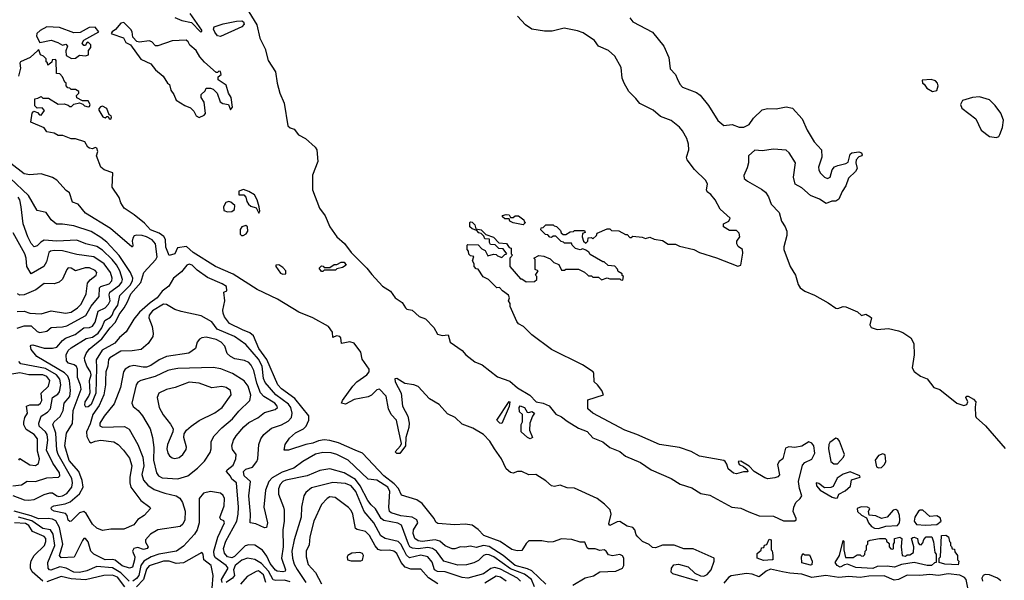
# Model space of a CAD drawing. Extents: x 2029662 to 2246637, y 225654 to 401419.
# Tile 142 of 256: x 2085153 to 2092079, y 345040 to 348981. Entities that reach past the tile are written whole.
import ezdxf

# ---------------------------------------------------------------- set-up
doc = ezdxf.new("R2010")
doc.units = 0

msp = doc.modelspace()

# ---------------------------------------------------------------- linework, layer by layer
at = {"layer": '0CON20XD'}
for points in [[(2086701.1, 349141.1), (2086822.2, 348945), (2086841.3, 348851.3), (2086880, 348775), (2086899.9, 348695), (2086952.5, 348615), (2086964.7, 348534.7), (2086984.1, 348465), (2087012.6, 348395), (2087040, 348235), (2087055, 348221.1), (2087085, 348210.8), (2087115, 348171.4), (2087164.3, 348145), (2087232.3, 348085), (2087242.5, 348065), (2087251.1, 347985), (2087212.8, 347887.2), (2087212.5, 347785), (2087261, 347655), (2087302.9, 347602.9), (2087333.7, 347525), (2087383.3, 347455), (2087437, 347407), (2087485, 347345.4), (2087595.3, 347235.3), (2087629.2, 347189.2), (2087705, 347107.5), (2087761.7, 347071.7), (2087795, 347025.6), (2087843.8, 346993.8), (2087865.8, 346955), (2087876.5, 346946.5), (2087915, 346939.5), (2087963.9, 346893.9), (2088007.2, 346877.2), (2088066.5, 346816.5), (2088091.5, 346771.5), (2088125, 346761.6), (2088166.6, 346766.6), (2088180.8, 346715), (2088265, 346654.6), (2088292.2, 346625), (2088354.5, 346575), (2088405.6, 346555), (2088515, 346471.4), (2088601, 346441), (2088655, 346392.5), (2088741.6, 346341.6), (2088785, 346295.9), (2088835.6, 346285.6), (2088877.6, 346267.6), (2088925, 346209.1), (2088965, 346190.5), (2089005, 346158.1), (2089085, 346109.2), (2089145, 346085.3), (2089185, 346041.9), (2089255, 346014.8), (2089303.2, 345975), (2089375.4, 345945.4), (2089415, 345913.4), (2089518.8, 345868.8), (2089595, 345816.2), (2089736.5, 345756.5), (2089800, 345715), (2089880.2, 345690.2), (2089945, 345649.6), (2090008.7, 345638.7), (2090163.1, 345555), (2090225, 345548.2), (2090281.3, 345521.3), (2090355, 345494.1), (2090455, 345491.9), (2090525, 345459.1)], [(2086245, 348996.4), (2086294.2, 348975), (2086360.9, 348960.9), (2086425, 348896), (2086435, 348897.5), (2086435, 348908), (2086352.7, 349025)], [(2090525, 345459.1), (2090605, 345459.5), (2090614.2, 345465), (2090615.3, 345475), (2090593.9, 345523.9), (2090597.3, 345555), (2090612.2, 345587.8), (2090644.1, 345615), (2090654.7, 345635), (2090637.6, 345685), (2090632.4, 345735), (2090660.2, 345849.8), (2090675, 345868), (2090725, 345892.5), (2090747.2, 345935), (2090740.2, 345985), (2090725, 346005.4), (2090705, 346013.6), (2090655, 345983.8), (2090605, 345973.8), (2090562.3, 345977.7), (2090540.7, 345969.3), (2090522.2, 345895), (2090495, 345874.4), (2090482.7, 345855), (2090497.9, 345782.1), (2090485, 345768.1), (2090465, 345760), (2090415, 345753.8), (2090395, 345760), (2090320, 345805), (2090285, 345842.5), (2090225, 345878), (2090207.5, 345875), (2090213.3, 345855), (2090245, 345840), (2090269.3, 345819.3), (2090275, 345802.5), (2090245, 345802.5), (2090195, 345788.8), (2090175, 345794), (2090136.7, 345825), (2090126.4, 345856.4), (2090116.4, 345876.4), (2090105, 345882.5), (2089935, 345913.8), (2089875.6, 345945.6), (2089795, 345974.2), (2089653.3, 345995), (2089495, 346064.4), (2089408.8, 346095), (2089183.8, 346215), (2089150, 346245), (2089150, 346310), (2089260, 346345), (2089247.5, 346375), (2089217.5, 346415), (2089193.3, 346435), (2089192.5, 346495), (2089187.5, 346505), (2089112.5, 346555), (2088893, 346663), (2088755.7, 346765.7), (2088696.7, 346825), (2088662.7, 346842.7), (2088649.3, 346859.3), (2088602.5, 346965), (2088602.5, 346985), (2088592.5, 347005), (2088597.5, 347025), (2088592.5, 347045), (2088550, 347075), (2088528.3, 347098.3), (2088510, 347095), (2088450, 347155), (2088413.6, 347173.6), (2088378.3, 347228.3), (2088365, 347230), (2088350, 347245), (2088350, 347265), (2088337.5, 347285), (2088347, 347317), (2088325, 347320), (2088311.7, 347331.7), (2088310, 347355), (2088300, 347365), (2088300, 347395), (2088305, 347400), (2088378.3, 347398.3), (2088405, 347370), (2088428.3, 347358.3), (2088445, 347320), (2088485, 347332.5), (2088505, 347330), (2088515, 347320), (2088545, 347310), (2088565, 347330), (2088580, 347335), (2088555, 347370), (2088523, 347373), (2088497.5, 347397.5), (2088465, 347400), (2088457.5, 347415), (2088458.3, 347438.3), (2088425, 347440), (2088418.3, 347458.3), (2088398.3, 347478.3), (2088381.7, 347481.7), (2088368.3, 347498.3), (2088335, 347510), (2088320, 347525), (2088320, 347555), (2088325, 347560), (2088335, 347557.5), (2088355, 347540), (2088361.7, 347511.7), (2088400, 347505), (2088431.7, 347471.7), (2088485, 347452.5), (2088522.5, 347412.5), (2088577, 347407), (2088595, 347380), (2088610, 347375), (2088610, 347335), (2088620, 347325), (2088600, 347305), (2088600, 347245), (2088675, 347160), (2088685, 347160), (2088715, 347137.5), (2088775, 347140), (2088790, 347155), (2088790, 347175), (2088782.5, 347185), (2088800, 347215), (2088780, 347225), (2088780, 347295), (2088770, 347305), (2088805, 347322.5), (2088839.3, 347319.3), (2088885, 347300), (2088910, 347275), (2088945, 347260), (2088965, 347220), (2088985, 347220), (2088995, 347227.5), (2089085, 347227.5), (2089127, 347207), (2089148.3, 347188.3), (2089155, 347180), (2089175, 347180), (2089185, 347170), (2089225, 347170), (2089245, 347152.5), (2089285, 347167.5), (2089305, 347160), (2089375, 347160), (2089381.7, 347151.7), (2089395, 347150), (2089400, 347175), (2089391.7, 347181.7), (2089390, 347195), (2089361.7, 347211.7), (2089358.3, 347228.3), (2089338.3, 347248.3), (2089293, 347253), (2089265, 347280), (2089255, 347280), (2089165, 347330), (2089156.4, 347346.4), (2089135, 347360), (2089115, 347370), (2089095, 347362.5), (2089063, 347373), (2089040, 347395), (2089035, 347410), (2088985, 347410), (2088978.3, 347418.3), (2088961.7, 347421.7), (2088925, 347460), (2088905, 347460), (2088895, 347450), (2088881.7, 347451.7), (2088868.3, 347468.3), (2088851.7, 347471.7), (2088820, 347505), (2088821.7, 347518.3), (2088835, 347520), (2088855, 347540), (2088905, 347540), (2088911.7, 347531.7), (2088928.3, 347528.3), (2088958.3, 347498.3), (2088961.7, 347481.7), (2088975, 347470), (2088995, 347470), (2089025, 347490), (2089048.3, 347491.7), (2089055, 347500), (2089125, 347500), (2089130, 347485), (2089111.7, 347478.3), (2089110, 347455), (2089120, 347425), (2089135, 347410), (2089150, 347425), (2089151.7, 347448.3), (2089175, 347450), (2089185, 347440), (2089210, 347465), (2089215, 347480), (2089285, 347510), (2089305, 347510), (2089315, 347500), (2089367, 347497), (2089415, 347470), (2089425, 347470), (2089445, 347450), (2089455, 347450), (2089465, 347460), (2089531.7, 347451.7), (2089555, 347442.5), (2089585, 347452.5), (2089615, 347437.5), (2089675, 347428.8), (2089713.6, 347403.6), (2089765, 347403.3), (2089795, 347390), (2089895, 347366), (2089934.1, 347344.1), (2090055, 347308), (2090205, 347248.8), (2090225, 347256.2), (2090239.5, 347340.5), (2090238.2, 347365), (2090207.8, 347387.8), (2090197.9, 347405), (2090198.4, 347425), (2090219.7, 347455), (2090215, 347480), (2090195, 347499.4), (2090145, 347498.2), (2090103.5, 347525), (2090104.5, 347545), (2090140.9, 347565), (2090149.7, 347585), (2090079.7, 347649.7), (2090045, 347714.6), (2090015, 347751.8), (2089989.9, 347769.9), (2089985.2, 347785), (2089990.8, 347825), (2089979.7, 347849.7), (2089898.8, 347928.8), (2089847.1, 347995), (2089843.3, 348015), (2089859.6, 348065), (2089856.6, 348105), (2089845.2, 348145), (2089815, 348198.6), (2089795, 348224.4), (2089735, 348273.2), (2089661, 348301), (2089608.2, 348345), (2089515, 348391.8), (2089488.1, 348428.1), (2089437.3, 348477.3), (2089405.5, 348534.5), (2089389.9, 348569.9), (2089384.2, 348644.2), (2089340, 348725), (2089295, 348765.4), (2089224, 348794), (2089195.8, 348835.8), (2089117.5, 348887.5), (2089077.8, 348902.2), (2088982.3, 348922.3), (2088899.6, 348900.4), (2088845, 348901.2), (2088755, 348913.6), (2088711.1, 348945), (2088655.8, 349005.8)], [(2089445, 348994.3), (2089466.2, 348966.2), (2089605, 348892.5), (2089685.2, 348795.2), (2089718.6, 348715), (2089729.2, 348635), (2089766.4, 348596.4), (2089777.7, 348567.7), (2089796.8, 348526.8), (2089815, 348506.2), (2089915, 348468.4), (2089940.5, 348450.5), (2089998.7, 348378.7), (2090063.4, 348273.4), (2090105, 348237.6), (2090165, 348243.8), (2090215, 348225.2), (2090246.1, 348226.1), (2090285, 348244.6), (2090315, 348289.6), (2090375, 348347.5), (2090414.2, 348355.8), (2090475, 348354.7), (2090545, 348368), (2090589.7, 348359.7), (2090656.8, 348285), (2090692.3, 348205), (2090742.6, 348122.6), (2090792.1, 348065), (2090794.3, 348015), (2090772.7, 347945), (2090774.2, 347925), (2090784.1, 347905), (2090813.8, 347873.8), (2090835, 347864.4), (2090853.1, 347875), (2090860.9, 347899.1), (2090867.7, 347925), (2090885, 347946.2), (2090906.8, 347956.8), (2090965, 347969.4), (2090979.6, 347980.4), (2090994.5, 348035), (2091006.2, 348045), (2091055, 348051.4), (2091073.3, 348045), (2091079.3, 348030.7), (2091076.2, 348023.8), (2091055, 348016.7), (2091036.2, 347995), (2091033.8, 347975), (2091044.2, 347935), (2091031.9, 347915), (2090982.6, 347867.4), (2090965, 347812.5), (2090937.4, 347772.6), (2090915, 347718.8), (2090895, 347705.9), (2090865, 347706), (2090825, 347689.6), (2090779.2, 347719.2), (2090716.7, 347745), (2090655, 347798.9), (2090608.7, 347825), (2090596.4, 347875), (2090610.7, 347975), (2090565.9, 348045), (2090545, 348063.4), (2090455, 348070.5), (2090375, 348060), (2090325, 348064.2), (2090280.2, 348025), (2090279, 347975), (2090269.6, 347939.6), (2090246.1, 347885), (2090249.4, 347865), (2090272.5, 347845), (2090370.8, 347790.8), (2090398.9, 347768.9), (2090421.1, 347735), (2090439.4, 347685), (2090495.3, 347625), (2090510.8, 347565), (2090537.3, 347525), (2090548.1, 347495), (2090548.3, 347465), (2090528.2, 347385), (2090528.4, 347365), (2090573.7, 347245), (2090611.1, 347185), (2090629.3, 347119.3), (2090642.7, 347095), (2090675, 347072.4), (2090744.5, 347044.5), (2090840.6, 346990.6), (2090895, 346952.9), (2090908.3, 346951.7), (2090945, 346964.7), (2090965, 346962.4), (2091047.3, 346927.3), (2091075, 346900.6), (2091105, 346910.6), (2091134.2, 346895), (2091144.5, 346884.5), (2091132.9, 346835), (2091141.7, 346818.3), (2091184.4, 346804.4), (2091265, 346809.2), (2091335, 346794.2), (2091365, 346782), (2091421.2, 346745), (2091442.5, 346705), (2091445.8, 346625), (2091430.8, 346535), (2091445, 346508), (2091490, 346475), (2091536.6, 346456.6), (2091584.2, 346395), (2091625, 346381.9), (2091744.7, 346284.7), (2091795, 346268.9), (2091814.2, 346275), (2091823.1, 346295), (2091808, 346325), (2091815, 346333.8), (2091825, 346334), (2091863.4, 346313.4), (2091878, 346295), (2091873.4, 346256.6), (2091876, 346196), (2091881.2, 346185), (2091945.9, 346125.9), (2092085, 345965.9)], [(2085518.8, 348708.8), (2085545, 348710), (2085575, 348732.5), (2085615, 348726.7), (2085637.5, 348735), (2085637.5, 348765), (2085653.9, 348786.1), (2085653.8, 348805), (2085635, 348822.5), (2085623.6, 348816.4), (2085615, 348800), (2085605, 348800), (2085593.3, 348815), (2085605, 348836.7), (2085710, 348895), (2085685, 348929.2), (2085642, 348925), (2085578, 348892), (2085535, 348888.5), (2085434.2, 348925.8), (2085345, 348930), (2085296.2, 348905), (2085273.3, 348885), (2085271.1, 348865), (2085295, 348820), (2085375, 348837.5), (2085421.7, 348821.7), (2085455, 348802.5), (2085478.3, 348808.3), (2085490, 348795), (2085477, 348763), (2085479.3, 348729.3), (2085518.8, 348708.8)], [(2086415, 348293.3), (2086450.7, 348309.3), (2086459.3, 348320.7), (2086451.7, 348401.7), (2086430, 348435), (2086430, 348455), (2086458.3, 348481.7), (2086465, 348500), (2086495, 348500), (2086515, 348492.5), (2086542.5, 348465), (2086564.2, 348404.2), (2086581.7, 348391.7), (2086622.5, 348385), (2086635, 348347.5), (2086651.2, 348365), (2086640.9, 348435), (2086622.5, 348465), (2086605, 348520.8), (2086548.3, 348558.3), (2086550, 348580), (2086570, 348595), (2086565, 348616.2), (2086555, 348618.8), (2086545, 348610), (2086535, 348610), (2086452.4, 348682.4), (2086420.1, 348720.1), (2086395, 348764.4), (2086351.1, 348801.1), (2086339.1, 348825), (2086325, 348837.3), (2086225, 348831.8), (2086125, 348797.5), (2086108.3, 348798.3), (2086082, 348825), (2086063.2, 348833.2), (2085995, 348822.5), (2085977.3, 348827.3), (2085948.2, 348858.2), (2085944.6, 348895), (2085935, 348912.2), (2085885, 348960.4), (2085865, 348956.9), (2085827.2, 348912.8), (2085803.8, 348895), (2085797.5, 348885), (2085800.7, 348880.7), (2085883.8, 348853.8), (2085899.7, 348819.7), (2085932.5, 348805), (2086005, 348703.8), (2086075, 348670), (2086108.8, 348628.8), (2086162.5, 348585), (2086192.5, 348535), (2086206.2, 348526.2), (2086215.8, 348485), (2086237.5, 348455), (2086253.8, 348415), (2086315, 348376.7), (2086355, 348362.5), (2086378.3, 348338.3), (2086393.8, 348305), (2086415, 348293.3)], [(2086565, 348863.8), (2086545, 348868), (2086525, 348892.5), (2086516.7, 348915), (2086520, 348930), (2086585, 348952.5), (2086678.3, 348971.7), (2086715, 348972.5), (2086726.7, 348965), (2086731.7, 348948.3), (2086715, 348930), (2086565, 348863.8)], [(2085852, 347732), (2085804.3, 347804.3), (2085808.8, 347905), (2085747.5, 347925), (2085723.3, 347945), (2085692.5, 348025), (2085704, 348055), (2085695, 348076.7), (2085685, 348082.5), (2085665, 348073.3), (2085645, 348077.5), (2085633.3, 348085), (2085612.5, 348122.5), (2085545, 348142.5), (2085515, 348143.3), (2085457, 348167), (2085425, 348167.5), (2085395, 348182.5), (2085345, 348193.3), (2085325, 348220), (2085231.7, 348261.7), (2085240, 348325), (2085251.7, 348338.3), (2085278.3, 348328.3), (2085291.7, 348311.7), (2085305, 348310), (2085327, 348343), (2085311.7, 348361.7), (2085275, 348360), (2085260, 348375), (2085260, 348425), (2085281.7, 348428.3), (2085295, 348437.5), (2085305, 348440), (2085315, 348430), (2085355, 348430), (2085425, 348387.5), (2085465, 348390), (2085495, 348380), (2085505, 348370), (2085518.3, 348371.7), (2085535, 348387.5), (2085575, 348397.5), (2085598.3, 348388.3), (2085610, 348375), (2085635, 348367.5), (2085645, 348370), (2085650, 348385), (2085635, 348410), (2085595, 348410), (2085555, 348432.5), (2085553, 348447), (2085570, 348465), (2085570, 348475), (2085545, 348490), (2085515, 348490), (2085505, 348500), (2085491.7, 348501.7), (2085480, 348515), (2085480, 348535), (2085471.7, 348541.7), (2085455, 348580), (2085435, 348600), (2085411.7, 348601.7), (2085410, 348695), (2085405, 348700), (2085381.7, 348698.3), (2085378.3, 348681.7), (2085351.7, 348661.7), (2085348.3, 348678.3), (2085340, 348685), (2085340, 348705), (2085320, 348725), (2085300, 348735), (2085288.3, 348768.3), (2085280, 348765), (2085225.8, 348714.2), (2085158.8, 348685), (2085154.2, 348675), (2085158.8, 348641.2), (2085146, 348585)], [(2091575, 348476.7), (2091605, 348482.5), (2091613.9, 348516.1), (2091609.2, 348535), (2091595, 348550), (2091565, 348560.8), (2091500, 348555), (2091502.5, 348535), (2091515, 348527.5), (2091535, 348500), (2091575, 348476.7)], [(2092025, 348153.3), (2092039.3, 348160.7), (2092047.5, 348175), (2092065.8, 348224.2), (2092072.9, 348275), (2092054.3, 348325), (2092015, 348377.5), (2091975, 348416.9), (2091905, 348438.6), (2091855, 348432.9), (2091785, 348413.8), (2091770, 348385), (2091779.5, 348359.5), (2091878.8, 348285), (2091916.7, 348205), (2091975, 348158.8), (2092025, 348153.3)], [(2085795, 348282.5), (2085800, 348295), (2085796.7, 348305), (2085781.7, 348311.7), (2085765.9, 348355.9), (2085735, 348372.5), (2085721.7, 348368.3), (2085710, 348355), (2085710, 348345), (2085737.5, 348297.5), (2085755, 348290), (2085765, 348300), (2085775, 348300), (2085783.6, 348283.6), (2085795, 348282.5)], [(2089045, 345006), (2089131.5, 345058.5), (2089188.2, 345071.8), (2089235, 345098.8), (2089347.5, 345105), (2089392.5, 345125), (2089402.5, 345145), (2089402.5, 345195), (2089393, 345213), (2089375, 345222.5), (2089322.3, 345212.3), (2089295, 345220), (2089279.2, 345245), (2089265, 345254.2), (2089235, 345250), (2089200.7, 345260.7), (2089155, 345261.2), (2089145, 345267.5), (2089128.3, 345308.3), (2089095, 345307.5), (2089036.2, 345326.2), (2088965, 345332.5), (2088905, 345310), (2088875, 345308.8), (2088825, 345318.8), (2088735, 345316.7), (2088715, 345300), (2088685, 345250), (2088653.3, 345246.7), (2088615, 345255.8), (2088532.1, 345312.1), (2088417.7, 345355), (2088378, 345398), (2088335, 345427.6), (2088285.9, 345434.1), (2088215, 345430.4), (2088095, 345438.9), (2088079.7, 345449.7), (2088067.5, 345475), (2087985, 345579.5), (2087946.6, 345606.6), (2087838.6, 345638.6), (2087817.4, 345685), (2087788.3, 345718.3), (2087715.3, 345775), (2087565, 345932.9), (2087513.9, 345956.1), (2087395, 346007.7), (2087335, 346024), (2087295, 346026.6), (2087255, 346021.7), (2087214.6, 346004.6), (2087165.3, 345994.7), (2087045, 345955.4), (2087014.4, 345954.4), (2087021.3, 345995), (2087050.1, 346039.9), (2087092.9, 346077.1), (2087150.4, 346105), (2087168.8, 346125), (2087187.3, 346165), (2087186.2, 346196.2), (2087088.6, 346318.6), (2086995, 346385.3), (2086968.9, 346415), (2086892, 346592), (2086835, 346670.9), (2086798.3, 346758.3), (2086771, 346781), (2086719.7, 346800.3), (2086629.4, 346845), (2086595, 346892), (2086585, 346917.5), (2086581.7, 346938.3), (2086596.7, 347005), (2086590, 347065), (2086610, 347075), (2086608.8, 347105), (2086577.5, 347125), (2086475, 347168.6), (2086401.2, 347221.2), (2086365.8, 347255), (2086345, 347263.5), (2086328.1, 347255), (2086290.8, 347209.2), (2086235, 347164.7), (2086202.6, 347107.4), (2086155, 347071.6), (2086120, 347025), (2086070.1, 346989.9), (2085995.8, 346924.2), (2085957.2, 346875), (2085903.2, 346786.8), (2085855, 346746.9), (2085822.2, 346707.8), (2085732.9, 346657.1), (2085690.7, 346589.3), (2085693.8, 346533.8), (2085688.1, 346355), (2085655.9, 346275), (2085635, 346259.2), (2085618.5, 346258.5), (2085612.3, 346272.3), (2085613, 346295), (2085640.6, 346335), (2085649.8, 346360.2), (2085643.5, 346445), (2085655.4, 346485), (2085651.9, 346505), (2085624.8, 346545), (2085610.5, 346585), (2085609.6, 346605), (2085619.7, 346635), (2085642.9, 346665), (2085731.7, 346738.3), (2085788.8, 346815), (2085826, 346854), (2085852.1, 346907.9), (2085889, 346955), (2085912.7, 346997.3), (2085934.5, 347055), (2086005.5, 347134.5), (2086027, 347205), (2086111.9, 347295), (2086119.1, 347315), (2086107.4, 347405), (2086085, 347434.6), (2086045, 347455.2), (2086015.5, 347464.5), (2085974.2, 347465.8), (2085959.5, 347460.5), (2085948, 347445), (2085944, 347424), (2085950, 347395), (2085947.5, 347385), (2085942.5, 347385), (2085792.7, 347512.7), (2085615, 347621.4), (2085565, 347683.3), (2085525, 347697.5), (2085503.8, 347765), (2085481.1, 347781.1), (2085415, 347852.5), (2085385, 347872.5), (2085305, 347896.9), (2085225, 347890.6), (2085185, 347897.8), (2085091, 347971)], [(2085665.3, 345435.3), (2085621.1, 345511.1), (2085605, 345524.2), (2085575, 345514.8), (2085515, 345457.1), (2085505, 345454.4), (2085495, 345464.2), (2085487, 345497), (2085475, 345511.1), (2085396.3, 345526.3), (2085379.4, 345535), (2085373.8, 345545), (2085377.7, 345555), (2085393.1, 345565), (2085473.1, 345576.9), (2085507.2, 345592.8), (2085575, 345647.9), (2085598.6, 345695), (2085592.5, 345742.5), (2085568.8, 345805), (2085501.6, 345881.6), (2085470.6, 345985), (2085482.9, 346075), (2085525, 346141.9), (2085530.4, 346235), (2085585.6, 346385), (2085581.9, 346411.9), (2085561, 346465), (2085559.8, 346525), (2085552.3, 346542.3), (2085537.5, 346555), (2085496.7, 346566.7), (2085482.3, 346582.3), (2085480.4, 346625), (2085493.7, 346655), (2085516.2, 346675), (2085619.9, 346740.1), (2085665, 346750.3), (2085705, 346777.7), (2085731.4, 346815), (2085752.9, 346867.1), (2085790.8, 346889.2), (2085804.2, 346905), (2085815.4, 346935), (2085844.6, 346975), (2085857, 347043), (2085929.8, 347115), (2085947.4, 347145), (2085949.8, 347165), (2085933.5, 347205), (2085852.6, 347322.6), (2085765, 347416.9), (2085725, 347450), (2085655, 347492.6), (2085535, 347532.9), (2085455, 347544), (2085412.7, 347542.7), (2085375.7, 347575), (2085340, 347625), (2085275, 347639.2), (2085216.1, 347746.1), (2085086.1, 347866.1)], [(2086835, 347620), (2086842.5, 347635), (2086838.8, 347665), (2086823.1, 347715), (2086805, 347749.4), (2086765, 347773.3), (2086726.4, 347786.4), (2086695, 347776.7), (2086695, 347750), (2086728.8, 347748.8), (2086743.6, 347733.6), (2086752, 347702), (2086763.8, 347683.8), (2086779.3, 347669.3), (2086817.5, 347657.5), (2086835, 347620)], [(2085105, 345636), (2085183.6, 345606.4), (2085215, 345603.6), (2085255, 345608.7), (2085325, 345643.4), (2085365, 345656.3), (2085385, 345654.7), (2085413.6, 345633.6), (2085429.5, 345629.5), (2085455, 345633.2), (2085485, 345649.8), (2085520, 345695), (2085523.9, 345725), (2085519.2, 345755), (2085425, 345924), (2085414.8, 345955), (2085407.9, 346075), (2085387.1, 346135), (2085395, 346155.4), (2085438.2, 346191.8), (2085459, 346235), (2085466.4, 346285), (2085505, 346332.5), (2085511.7, 346375), (2085504, 346445), (2085490.9, 346475), (2085467.7, 346497.7), (2085273.1, 346613.1), (2085233, 346663), (2085228.9, 346685), (2085235, 346694.2), (2085245, 346696.2), (2085325, 346673), (2085385, 346671.5), (2085415, 346680), (2085453.7, 346726.3), (2085475, 346742.6), (2085542.9, 346767.1), (2085605, 346814.4), (2085645, 346817.9), (2085665, 346825.8), (2085685.1, 346854.9), (2085705, 346932.2), (2085754, 346955), (2085778.5, 346981.5), (2085790.4, 347005), (2085782.9, 347047.1), (2085786.6, 347065), (2085855.6, 347115), (2085871.4, 347135), (2085876.5, 347155), (2085857.8, 347215), (2085835, 347256.7), (2085803.6, 347295), (2085735, 347360.2), (2085696.5, 347386.5), (2085618.6, 347405), (2085555, 347430.8), (2085415, 347423.1), (2085325, 347430.5), (2085301.9, 347418.1), (2085275, 347391.6), (2085254.2, 347385), (2085235, 347406.9), (2085210, 347455), (2085177.1, 347547.1), (2085164, 347665), (2085153.6, 347713.6), (2085143.2, 347733.2)], [(2089923.9, 345033.9), (2089747.5, 345085), (2089736.7, 345096.7), (2089737.8, 345125), (2089755, 345148), (2089787.5, 345155), (2089855, 345136.1), (2089901.5, 345091.5), (2089942.1, 345072.1), (2089965, 345069.7), (2089988.9, 345081.1), (2090015.9, 345114.1), (2090038.3, 345175), (2090038.8, 345195), (2089890.6, 345260.6), (2089825, 345261.5), (2089757.7, 345287.7), (2089675, 345287.6), (2089625, 345269.1), (2089605, 345271.9), (2089581.5, 345291.5), (2089535, 345313.8), (2089500.9, 345345), (2089490.5, 345360.5), (2089481.2, 345395), (2089465, 345411.6), (2089425, 345420.8), (2089375, 345454.4), (2089355, 345450.8), (2089303.8, 345425), (2089296.4, 345436.4), (2089312.8, 345505), (2089305.5, 345535), (2089266.7, 345576.7), (2089215.9, 345615.9), (2089055, 345688.3), (2089005, 345691.5), (2088955, 345709.2), (2088915, 345700.6), (2088895, 345704), (2088855, 345740), (2088783, 345783), (2088735, 345782.8), (2088685, 345804.1), (2088655, 345804.2), (2088625, 345794.3), (2088605, 345799.2), (2088574.8, 345825), (2088543.3, 345893.3), (2088492.4, 345965), (2088459.3, 346019.3), (2088414.5, 346064.5), (2088339.8, 346109.8), (2088265, 346137.3), (2088215.8, 346185.8), (2088161.4, 346211.4), (2088103.8, 346275), (2088035, 346316.5), (2087955, 346403.5), (2087925, 346414.3), (2087863, 346423), (2087805, 346458.5), (2087793.1, 346456.9), (2087794.2, 346435), (2087835.6, 346355), (2087846.8, 346265), (2087883, 346195), (2087892.9, 346145), (2087890.2, 346115), (2087870, 346045), (2087866.4, 345985), (2087828.1, 345931.9), (2087805, 345931.1), (2087794.5, 345944.5), (2087830.8, 345985), (2087837.7, 346002.3), (2087818.2, 346098.2), (2087802.6, 346165), (2087766.9, 346206.9), (2087747.3, 346245), (2087730, 346335), (2087685, 346383.2), (2087665, 346380.2), (2087627.3, 346342.7), (2087605, 346329.7), (2087505, 346311.7), (2087445, 346279.4), (2087417.5, 346285), (2087423.1, 346305), (2087496.1, 346405), (2087524.9, 346435.1), (2087595.3, 346485), (2087611.6, 346505), (2087611.3, 346525), (2087561.8, 346595), (2087552.8, 346645), (2087506.8, 346706.8), (2087475, 346715.9), (2087415.7, 346705.7), (2087411.4, 346745), (2087404.4, 346754.4), (2087381.9, 346758.1), (2087355, 346746.7), (2087352.5, 346785), (2087324.2, 346824.2), (2087215, 346884.6), (2087117.1, 346925), (2086966.8, 347016.8), (2086822.9, 347085), (2086655, 347192.9), (2086531.5, 347245), (2086373.3, 347345), (2086325.8, 347385.8), (2086263.3, 347376.7), (2086244.2, 347335.8), (2086205, 347323.3), (2086181.8, 347381.8), (2086179.8, 347435), (2086167, 347457), (2086135, 347480.5), (2086074.2, 347505), (2086030.5, 347550.5), (2085959.4, 347609.4), (2085888.8, 347655), (2085864.1, 347694.1), (2085852, 347732)], [(2086615, 347629.2), (2086645, 347633.8), (2086663.6, 347646.4), (2086667.5, 347675), (2086638.8, 347698.8), (2086625, 347702), (2086604.2, 347695.8), (2086585.7, 347665), (2086589.4, 347639.4), (2086615, 347629.2)], [(2088695, 347540), (2088625, 347552.5), (2088600, 347565), (2088595, 347580), (2088565, 347580), (2088550, 347595), (2088550, 347605), (2088575, 347612.5), (2088595, 347610), (2088605, 347590), (2088625, 347590), (2088638.3, 347601.7), (2088661.7, 347601.7), (2088700, 347575), (2088701.7, 347561.7), (2088710, 347555), (2088695, 347540)], [(2086725, 347463.5), (2086746.2, 347475), (2086757.5, 347495), (2086756.7, 347525), (2086745, 347533.3), (2086715, 347523.8), (2086703.6, 347506.4), (2086705, 347474), (2086714, 347464), (2086725, 347463.5)], [(2085135, 346811.6), (2085185, 346829), (2085235, 346828), (2085275, 346788.5), (2085295, 346782), (2085345, 346791.8), (2085375, 346818.2), (2085411.1, 346818.9), (2085455, 346821.4), (2085485, 346830), (2085617.6, 346902.4), (2085655, 346967.3), (2085711.7, 347035), (2085713.6, 347096.4), (2085725, 347106), (2085781.8, 347125), (2085801.1, 347145), (2085804.4, 347165), (2085791.9, 347205), (2085747, 347265), (2085675, 347313), (2085555, 347329.5), (2085455, 347356.8), (2085395, 347359.3), (2085369.2, 347355), (2085357.1, 347345), (2085341.8, 347278.2), (2085323.6, 347246.4), (2085235, 347193.8), (2085204.3, 347245), (2085199.1, 347305), (2085190.1, 347335), (2085106.7, 347483.3)], [(2087005, 347191.1), (2087025, 347194), (2087026.2, 347215), (2087005, 347239.2), (2086975, 347258.6), (2086954.1, 347255.9), (2086953.8, 347245), (2086988.9, 347198.9), (2087005, 347191.1)], [(2087285, 347210), (2087275, 347210), (2087260, 347235), (2087275, 347250), (2087288.3, 347248.3), (2087295, 347240), (2087335, 347240), (2087365, 347260), (2087385, 347260), (2087415, 347277.5), (2087435, 347277.5), (2087450, 347255), (2087425, 347240), (2087385, 347230), (2087375, 347220), (2087295, 347220), (2087285, 347210)], [(2085135, 346930.4), (2085185, 346931.5), (2085225, 346919.1), (2085305, 346913.8), (2085375, 346935.4), (2085475, 346918.3), (2085515, 346925.9), (2085559.1, 346955), (2085585, 346982.5), (2085620, 347055), (2085631.2, 347128.8), (2085647.9, 347152.1), (2085690.5, 347185), (2085696.8, 347203.2), (2085685, 347218.9), (2085645, 347236.2), (2085613, 347237), (2085545, 347216.1), (2085515, 347234.6), (2085495, 347236.7), (2085485, 347226), (2085455, 347157.8), (2085430, 347135), (2085395, 347124.2), (2085325, 347125.8), (2085267.7, 347082.3), (2085185, 347045.9), (2085155, 347045.5), (2085137.5, 347055)], [(2088853.9, 345013.9), (2088755, 345106.3), (2088725, 345120.8), (2088637.5, 345145), (2088555.1, 345215.1), (2088455, 345277.8), (2088415, 345284.9), (2088365, 345271.1), (2088325, 345280.9), (2088285, 345273.5), (2088255, 345276.4), (2088215, 345261.5), (2088195, 345260.9), (2088145, 345283.8), (2088107.5, 345315), (2088075, 345324.6), (2087985, 345313.8), (2087955, 345317), (2087931.7, 345335), (2087920.2, 345370.2), (2087924.3, 345395), (2087953.5, 345445), (2087945.6, 345465.6), (2087914.9, 345484.9), (2087835, 345493.9), (2087765, 345514.8), (2087754.3, 345525), (2087748.8, 345555), (2087756.6, 345665), (2087743, 345695), (2087665, 345743.7), (2087605, 345751.5), (2087464.2, 345884.2), (2087385, 345925.2), (2087345, 345935.6), (2087285, 345937.6), (2087235, 345927), (2087144.4, 345875), (2087081.6, 345828.4), (2086998.8, 345801.2), (2086928.8, 345761.2), (2086905.4, 345734.6), (2086882, 345675), (2086869.8, 345555), (2086897.1, 345445), (2086889.5, 345410.5), (2086875, 345408.9), (2086815, 345436.8), (2086773.9, 345443.9), (2086776, 345506), (2086763.9, 345633.9), (2086776.5, 345735), (2086731.5, 345775), (2086727.3, 345805), (2086745, 345820.7), (2086791, 345835), (2086822, 345875), (2086828.9, 345895), (2086835.8, 345995.8), (2086849.2, 346035), (2086870.8, 346065), (2086925, 346110.4), (2086995, 346132.1), (2087042.1, 346157.9), (2087065.2, 346184.8), (2087070.9, 346215), (2087059.6, 346255), (2087045, 346277.8), (2086954.8, 346345), (2086880.7, 346430.7), (2086869.1, 346459.1), (2086858, 346545), (2086832.9, 346595), (2086745, 346696.8), (2086665, 346754.1), (2086542.7, 346805), (2086505, 346857.5), (2086429.8, 346899.8), (2086289.1, 346929.1), (2086245.5, 346945), (2086185, 346978.1), (2086165, 346981.6), (2086088.2, 346935), (2086062.9, 346905), (2086062.7, 346885), (2086085.4, 346825.4), (2086091.9, 346775), (2086088.6, 346755), (2086057.1, 346705), (2086006.7, 346663.3), (2085945, 346652.3), (2085865, 346650.6), (2085786.7, 346605), (2085777.9, 346592.1), (2085774.2, 346545), (2085760, 346505), (2085756.2, 346443.8), (2085757.7, 346415), (2085745.8, 346344.2), (2085711.6, 346268.4), (2085667.3, 346205), (2085649.8, 346140.2), (2085623.4, 346085), (2085625, 346050.4), (2085645, 346013.8), (2085655, 346006.9), (2085685, 346019.2), (2085725, 346024.8), (2085815, 346014.6), (2085845, 345994.5), (2085883.8, 345955), (2085925, 345898.9), (2085942.1, 345845), (2085928, 345765), (2085926.9, 345725), (2085934.7, 345695), (2086005, 345600.6), (2086069.2, 345555), (2086073.8, 345545), (2086029.2, 345495), (2085985, 345467.8), (2085955, 345430.8), (2085885, 345400.8), (2085795, 345400), (2085735, 345390), (2085695, 345405.8), (2085665.3, 345435.3)], [(2088774.4, 344995), (2088752.5, 345045), (2088705, 345083.1), (2088605, 345120.2), (2088488.3, 345205), (2088455, 345220.3), (2088435, 345222.9), (2088415, 345215.2), (2088380.6, 345179.4), (2088347.3, 345162.7), (2088295, 345149.8), (2088235, 345146), (2088135.5, 345175.5), (2088086.1, 345245), (2088056.8, 345265), (2088025, 345270.3), (2087955, 345262), (2087915.4, 345265.4), (2087896.8, 345276.8), (2087887, 345295), (2087837.7, 345427.7), (2087813, 345443), (2087715, 345461.6), (2087695.7, 345475.7), (2087655, 345543.8), (2087625, 345570.7), (2087602.5, 345602.5), (2087549.2, 345705), (2087515, 345748.5), (2087435, 345794.8), (2087335, 345823.8), (2087265, 345811.8), (2087175.6, 345774.4), (2087025.6, 345745), (2087004.7, 345735), (2086985.2, 345714.8), (2086974.1, 345684.1), (2086973.5, 345645), (2087009.6, 345555), (2087012.5, 345532.5), (2087012.9, 345455), (2087003.2, 345395), (2087005.9, 345275), (2086995.4, 345195), (2087022.4, 345115), (2087020.5, 345105), (2087005, 345100.5), (2086965.2, 345105.2), (2086952.8, 345112.8), (2086915, 345159.3), (2086891.2, 345211.2), (2086861.4, 345251.4), (2086806.7, 345286.7), (2086765, 345289.4), (2086738.4, 345281.6), (2086665, 345207.2), (2086645, 345198), (2086615, 345205.5), (2086595, 345231.4), (2086587.5, 345265), (2086604, 345315), (2086679.6, 345455), (2086690.6, 345505), (2086692.3, 345555), (2086677.1, 345725), (2086645, 345751.2), (2086635, 345773.3), (2086607.5, 345805), (2086612.3, 345817.7), (2086655, 345849.2), (2086673.3, 345895), (2086675.6, 345925), (2086650, 345960), (2086644.6, 345984.6), (2086656.8, 346025), (2086675.2, 346054.8), (2086730.3, 346119.7), (2086765, 346149.6), (2086827.8, 346182.2), (2086875, 346218.9), (2086949.5, 346240.5), (2086965.5, 346255), (2086964.5, 346265), (2086948, 346285), (2086871.5, 346331.5), (2086848.1, 346358.1), (2086820.1, 346425), (2086800, 346515), (2086782.4, 346552.4), (2086765, 346571.8), (2086735, 346586.4), (2086667.6, 346597.6), (2086635, 346613.8), (2086613.1, 346635), (2086595.6, 346685), (2086570.6, 346715), (2086535, 346732.7), (2086465, 346749.1), (2086435, 346744.5), (2086418.1, 346735), (2086402.7, 346715), (2086389.1, 346670.9), (2086343.4, 346636.6), (2086185, 346612.7), (2086135, 346590.8), (2086075, 346550.2), (2086045, 346539), (2086021.8, 346538.2), (2085955, 346549.6), (2085925, 346543.3), (2085895, 346524.2), (2085884.5, 346505), (2085862.9, 346395), (2085818.1, 346281.9), (2085747.1, 346195), (2085717.5, 346145), (2085716.3, 346126.3), (2085736, 346116), (2085891.6, 346121.6), (2085922.7, 346102.7), (2085984.1, 345995), (2086020.2, 345905), (2086025.5, 345845), (2086013.2, 345785), (2086024.1, 345744.1), (2086055, 345710), (2086099.4, 345679.4), (2086175, 345651.9), (2086255, 345633.3), (2086278.7, 345618.7), (2086297.9, 345587.9), (2086317.2, 345527.2), (2086314.6, 345464.6), (2086301.5, 345435), (2086281.5, 345418.5), (2086125, 345395.3), (2086073.8, 345365), (2086037.7, 345325), (2086038.5, 345308.5), (2086057.1, 345275), (2086050.8, 345265), (2086025, 345256.2), (2085985, 345270.7), (2085955, 345264.4), (2085946.2, 345245), (2085963.1, 345205), (2085961.3, 345185), (2085947.3, 345132.7), (2085925.2, 345124.8), (2085875, 345142.4), (2085825, 345182), (2085805, 345186.9), (2085755, 345184.4), (2085674.2, 345224.2), (2085653.8, 345245), (2085635, 345310), (2085615, 345333.1), (2085605, 345334.2), (2085595, 345320.8), (2085537.2, 345202.8), (2085445, 345197.5), (2085434, 345215), (2085455.9, 345295), (2085432.3, 345412.3), (2085408, 345458), (2085385, 345469.6), (2085353.9, 345473.9), (2085285, 345473.1), (2085235, 345493.9), (2085114.3, 345525.7)], [(2085105, 345704.1), (2085165, 345711.3), (2085205, 345737.9), (2085265, 345735.9), (2085345, 345761.4), (2085425.3, 345764.7), (2085435.4, 345775), (2085433.5, 345795), (2085385.6, 345864.4), (2085341.5, 345955), (2085352, 346025), (2085346.8, 346065), (2085334.9, 346084.9), (2085289.8, 346125), (2085286.8, 346145), (2085305, 346193.3), (2085347.9, 346222.1), (2085369.6, 346245), (2085384.4, 346325), (2085422.1, 346347.9), (2085433.8, 346365), (2085441.9, 346415), (2085436.6, 346455), (2085413.3, 346485), (2085335, 346528.9), (2085160.8, 346560.8), (2085147.2, 346577.2)], [(2085146.4, 345885), (2085155, 345896.5), (2085225, 345852.5), (2085265, 345847.9), (2085285, 345860.8), (2085291.9, 345895), (2085279, 345949), (2085277.8, 346035), (2085254.6, 346065), (2085199.6, 346099.6), (2085182.9, 346132.9), (2085182.4, 346152.4), (2085190.5, 346185), (2085207.5, 346215), (2085200, 346265), (2085225, 346274.5), (2085285, 346273.8), (2085300.5, 346285), (2085308.2, 346305), (2085304.5, 346355), (2085356.5, 346405), (2085364.2, 346445), (2085345, 346472.9), (2085317.1, 346485), (2085217.5, 346485), (2085155, 346498.4), (2085085, 346486.7)], [(2086265, 345753.8), (2086335, 345775.5), (2086405, 345829.5), (2086452, 345878), (2086492.4, 345937.6), (2086499.7, 345965), (2086501.2, 346015), (2086521.1, 346055), (2086575, 346111.3), (2086650, 346175), (2086695, 346228.9), (2086772.7, 346305), (2086778.3, 346341.7), (2086759.4, 346405), (2086732.5, 346442.5), (2086649.5, 346495), (2086566.9, 346526.9), (2086515, 346535.3), (2086265, 346528.6), (2086225, 346522.7), (2086195, 346514.7), (2086105, 346471.9), (2086005.4, 346445.4), (2085985, 346433.8), (2085971.8, 346415), (2085942.3, 346285), (2085952.3, 346262.3), (2085986.7, 346235), (2086017.2, 346197.2), (2086070.4, 346105), (2086086.5, 346045), (2086096.1, 345975), (2086094.1, 345884.1), (2086115.3, 345795.3), (2086128.9, 345775), (2086155, 345761.2), (2086265, 345753.8)], [(2086245, 345897.5), (2086275, 345904.5), (2086301.5, 345925), (2086325, 345960), (2086326, 345976), (2086308.2, 346045), (2086311.2, 346068.8), (2086325.4, 346094.6), (2086358.6, 346125), (2086415, 346162.7), (2086525, 346216.4), (2086577.1, 346255), (2086641.5, 346345), (2086636.7, 346375), (2086605, 346396.5), (2086575, 346403.3), (2086505, 346393.3), (2086415, 346426.5), (2086345, 346433.1), (2086246.2, 346395), (2086185, 346382), (2086131.4, 346355), (2086120, 346325), (2086134.2, 346255.8), (2086162.9, 346202.9), (2086215, 346138.6), (2086233.3, 346105), (2086231.4, 346085), (2086192.9, 345995), (2086189.2, 345965), (2086194.6, 345935), (2086206.7, 345915), (2086225, 345901.5), (2086245, 345897.5)], [(2088545, 346143.3), (2088530, 346145), (2088510, 346165), (2088595, 346297.5), (2088600, 346295), (2088597, 346263), (2088545, 346143.3)], [(2088745, 346034.3), (2088725, 346043.3), (2088680, 346085), (2088680, 346135), (2088690, 346155), (2088690, 346205), (2088670, 346225), (2088667.5, 346255), (2088673.6, 346266.4), (2088705, 346256.2), (2088721.7, 346221.7), (2088735, 346220), (2088755, 346228), (2088773.3, 346215), (2088760, 346195), (2088742.5, 346145), (2088740, 346095), (2088760, 346045), (2088745, 346034.3)], [(2090905, 345859.1), (2090948.9, 345905), (2090955.5, 345924.5), (2090919.1, 346019.1), (2090907.5, 346035), (2090895, 346039.4), (2090850.9, 346009.1), (2090844.3, 345995), (2090843.2, 345965), (2090859.3, 345875), (2090879.6, 345859.6), (2090905, 345859.1)], [(2091195, 345830.8), (2091215, 345834.3), (2091236.7, 345853.3), (2091246.1, 345875), (2091241.2, 345921.2), (2091225, 345929.5), (2091195, 345918), (2091170.3, 345885), (2091179.1, 345839.1), (2091195, 345830.8)], [(2090892.7, 345617.3), (2090905, 345621.2), (2090915, 345646.7), (2090960.4, 345669.6), (2090997.6, 345702.4), (2091005, 345746), (2091065.8, 345764.2), (2091062.5, 345775), (2090995, 345801.9), (2090945, 345786.7), (2090902.7, 345757.3), (2090875, 345700), (2090858.3, 345691.7), (2090815, 345690), (2090775, 345720), (2090755, 345726.2), (2090757.5, 345705), (2090784, 345675), (2090868.8, 345625), (2090892.7, 345617.3)], [(2086577.8, 345025), (2086573.3, 345045), (2086620.4, 345125), (2086606.7, 345145), (2086529.4, 345199.4), (2086521.5, 345215), (2086519.5, 345245), (2086547.2, 345342.8), (2086592.9, 345445), (2086588.8, 345458.8), (2086567.6, 345467.6), (2086561.9, 345481.9), (2086592.6, 345565), (2086594.8, 345615), (2086585, 345636.9), (2086565, 345652.8), (2086496.1, 345663.9), (2086445, 345652.3), (2086414.7, 345615.3), (2086415.8, 345445), (2086402.3, 345395), (2086383.8, 345365), (2086305, 345279.4), (2086256.7, 345245), (2086131.5, 345225), (2086077.1, 345205), (2086026.2, 345173.8), (2086006.1, 345143.9), (2085992.1, 345075), (2085975, 345052.8), (2085949.6, 345035)], [(2088676.8, 345035), (2088653.6, 345055), (2088535, 345119), (2088495, 345130.9), (2088467, 345123), (2088415, 345086), (2088305, 345055.2), (2088265, 345061.2), (2088145, 345099.6), (2088091.7, 345101.7), (2088071.7, 345115), (2088055, 345168.9), (2088025, 345206.2), (2087975, 345216.1), (2087895, 345199.1), (2087875, 345216.6), (2087854.2, 345254.2), (2087833.8, 345293.8), (2087815, 345314), (2087724.2, 345334.2), (2087693.1, 345353.1), (2087645, 345443.6), (2087575.9, 345525), (2087517.7, 345665), (2087485, 345703.7), (2087445, 345721.3), (2087355, 345727.4), (2087205, 345689.7), (2087165, 345657.3), (2087151.1, 345635), (2087136.3, 345553.7), (2087132.8, 345485), (2087084.8, 345325), (2087068.1, 345245), (2087072.6, 345195), (2087084.8, 345155), (2087105, 345115.3), (2087166.1, 345026.1)], [(2088094.7, 345015.3), (2088028.7, 345058.7), (2087975, 345119.1), (2087905, 345119), (2087865, 345133.4), (2087835.5, 345165), (2087805, 345228.8), (2087785.7, 345245.7), (2087755, 345252.7), (2087695, 345250), (2087675, 345258.1), (2087653.4, 345283.4), (2087614.1, 345355), (2087585, 345383.8), (2087526.7, 345396.7), (2087515.6, 345405.6), (2087496.1, 345505), (2087485, 345530), (2087465, 345551.9), (2087372.6, 345622.6), (2087335, 345627.5), (2087315, 345615.7), (2087275, 345572.9), (2087222.7, 345455), (2087194.7, 345345.3), (2087189.4, 345290.6), (2087169.2, 345245), (2087168.4, 345205), (2087182, 345152), (2087234.7, 345095), (2087275, 345014.5)], [(2091195, 345404), (2091245, 345420.4), (2091327.5, 345425), (2091341.1, 345445), (2091342.9, 345465), (2091341.8, 345495), (2091329.1, 345529.1), (2091315, 345537.1), (2091297.4, 345532.6), (2091253.8, 345485), (2091215, 345474.5), (2091175, 345492.5), (2091127.5, 345497.5), (2091123, 345523), (2091132.5, 345545), (2091117.5, 345555), (2091073, 345557), (2091045, 345546.2), (2091045.6, 345525), (2091075, 345498.6), (2091110, 345480), (2091124.4, 345445), (2091145, 345419.5), (2091165, 345407.5), (2091195, 345404)], [(2091525, 345426.9), (2091605, 345432.5), (2091634.4, 345455), (2091628.9, 345478.9), (2091605, 345492.9), (2091555, 345489.5), (2091505, 345532.5), (2091487.2, 345532.8), (2091475, 345525.6), (2091450, 345485), (2091445.6, 345455), (2091462.2, 345432.2), (2091525, 345426.9)], [(2085480, 345125), (2085435, 345135.5), (2085372.4, 345112.4), (2085363.3, 345113.3), (2085352.9, 345125), (2085351.3, 345165), (2085399.4, 345285), (2085389.7, 345365), (2085370.3, 345395), (2085315, 345404.5), (2085239.2, 345459.2), (2085145, 345484.6)], [(2085315, 345035.2), (2085241, 345101), (2085229, 345125), (2085228.2, 345151.8), (2085233.5, 345176.5), (2085254.8, 345215.2), (2085326.7, 345285), (2085337.5, 345312.5), (2085337.2, 345335), (2085325, 345348.9), (2085242.4, 345382.4), (2085218, 345425), (2085195, 345440.3), (2085115.7, 345444.3)], [(2090385, 345180), (2090340, 345195), (2090341.7, 345228.3), (2090368.3, 345251.7), (2090371.7, 345268.3), (2090388.3, 345271.7), (2090391.7, 345288.3), (2090408.3, 345291.7), (2090425, 345330), (2090440, 345325), (2090440, 345255), (2090447, 345247), (2090450, 345215), (2090450, 345185), (2090445, 345184), (2090385, 345180)], [(2091155, 345124.5), (2091035, 345131.4), (2090975, 345153.3), (2090955, 345150), (2090925, 345132), (2090902.5, 345145), (2090890, 345165), (2090920, 345215), (2090945, 345320), (2090950, 345315), (2090950, 345255), (2090961.7, 345201.7), (2091015, 345200), (2091045, 345220), (2091065, 345220), (2091071.7, 345211.7), (2091085, 345210), (2091098.3, 345221.7), (2091100, 345245), (2091110, 345255), (2091110, 345285), (2091120, 345295), (2091120, 345315), (2091135, 345322.5), (2091200, 345335), (2091240, 345335), (2091250, 345325), (2091250, 345315), (2091268.3, 345298.3), (2091270, 345275), (2091281.7, 345261.7), (2091295, 345260), (2091300, 345265), (2091300, 345295), (2091307.5, 345305), (2091307.5, 345335), (2091345, 345342.5), (2091358.8, 345335), (2091353.3, 345275), (2091360, 345215), (2091385, 345210), (2091395, 345220), (2091415, 345220), (2091440, 345235), (2091442.5, 345275), (2091426.7, 345335), (2091435, 345341.2), (2091445, 345343.8), (2091467.5, 345335), (2091473, 345303), (2091481.7, 345291.7), (2091495, 345290), (2091507, 345303), (2091513, 345327), (2091530, 345345), (2091570, 345345), (2091581.7, 345311.7), (2091590, 345235), (2091600, 345225), (2091600, 345165), (2091587.5, 345162.5), (2091566.7, 345145), (2091535.6, 345144.4), (2091445, 345166.2), (2091355, 345152.5), (2091307.7, 345132.3), (2091255, 345138.8), (2091185, 345137.5), (2091155, 345124.5)], [(2091755, 345150), (2091660, 345155), (2091620, 345165), (2091620, 345195), (2091630, 345205), (2091637.5, 345355), (2091667.3, 345357.3), (2091687, 345347), (2091693, 345313), (2091700, 345305), (2091700, 345285), (2091708.3, 345278.3), (2091711.7, 345261.7), (2091728.3, 345258.3), (2091731.7, 345241.7), (2091750, 345215), (2091750, 345185), (2091760, 345175), (2091755, 345150)], [(2086506.4, 344985), (2086515.2, 345075.2), (2086500.3, 345145), (2086448.8, 345185), (2086443.8, 345225), (2086435, 345236.4), (2086304.3, 345164.3), (2086255, 345158.4), (2086204.4, 345174.4), (2086165, 345174.8), (2086065, 345141.2), (2086045, 345118), (2086024.7, 345045.3), (2085975.5, 344994.5)], [(2087055, 345029.9), (2087015, 345042.4), (2086955, 345038.3), (2086935, 345042.6), (2086903.5, 345105), (2086855, 345158.3), (2086807.5, 345187.5), (2086755, 345195.7), (2086715, 345181), (2086667.8, 345145), (2086656.9, 345115), (2086663, 345075), (2086650.6, 345055), (2086605, 345024.3)], [(2087553.6, 345176.4), (2087565, 345182.5), (2087572, 345215), (2087565, 345228), (2087546.4, 345236.4), (2087489.5, 345230.5), (2087462.5, 345215), (2087457.5, 345205), (2087460, 345185), (2087485, 345176.7), (2087553.6, 345176.4)], [(2090715, 345147.5), (2090654.3, 345164.3), (2090653.3, 345205), (2090661.7, 345228.3), (2090675, 345220), (2090708.3, 345218.3), (2090727.5, 345175), (2090725, 345150), (2090715, 345147.5)], [(2085924.2, 345035), (2085865, 345093.9), (2085805, 345127.2), (2085695, 345138.4), (2085625, 345106.2), (2085575, 345094.3), (2085535, 345098.3), (2085480, 345125)], [(2091824.8, 344975), (2091811.2, 345045), (2091799.5, 345059.5), (2091765, 345076.3), (2091685, 345085.2), (2091615, 345075.2), (2091555, 345081.9), (2091485, 345074.8), (2091395, 345075.7), (2091335, 345046.5), (2091305, 345042.3), (2091235, 345070.7), (2091125, 345068.6), (2091065, 345059.8), (2090985, 345068.3), (2090915, 345059.3), (2090823.9, 345073.9), (2090725, 345061), (2090655, 345083.8), (2090570.3, 345090.3), (2090519.3, 345100.7), (2090435, 345118.6), (2090403.8, 345105), (2090355, 345064.6), (2090305, 345083.2), (2090265, 345087.7), (2090158.2, 345071.8), (2090139.2, 345060.8), (2090105, 345019.5)], [(2085893.2, 344995), (2085841.7, 345061.7), (2085805, 345077.5), (2085745, 345073.7), (2085615, 345042.6), (2085515, 345051.1), (2085445, 345066.2), (2085345, 345030.2)], [(2086884.4, 345025), (2086868.1, 345078.1), (2086834, 345106), (2086816.7, 345103.3), (2086752.1, 345067.9), (2086705.9, 345014.1)], [(2088575.7, 345035), (2088535, 345062.6), (2088505, 345069.3), (2088425, 345020.4)], [(2092055, 345036.2), (2092030, 345055), (2091975, 345079), (2091945, 345081.3), (2091930, 345075), (2091920.7, 345055), (2091925.8, 345035)]]:
    msp.add_lwpolyline(points, dxfattribs=at)

doc.saveas('drawing.dxf')
